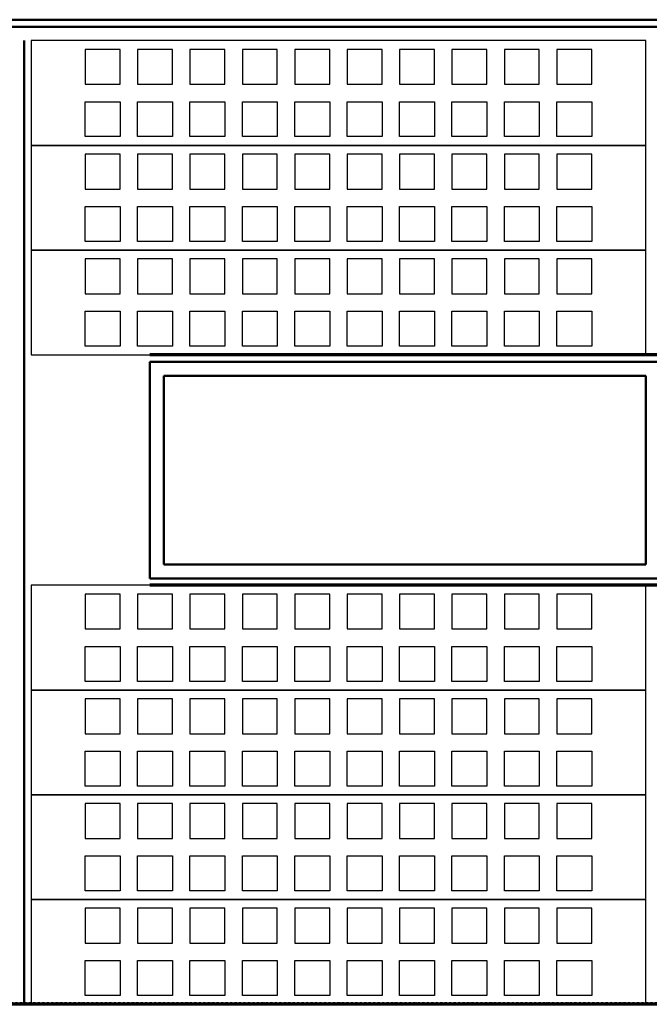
# Model space of a CAD drawing. Header units: millimetres. Extents: x 361 to 67326, y 666 to 56869.
# Tile 45 of 129: x 27246 to 29049, y 27546 to 30366. Entities that reach past the tile are written whole.
import ezdxf

# ---------------------------------------------------------------- set-up
doc = ezdxf.new("R2010")
doc.units = ezdxf.units.MM
doc.linetypes.add('DASHDOT', pattern=[25.4, 12.7, -6.35, 0, -6.35])
doc.layers.add('stramien', color=1, linetype='DASHDOT')
doc.layers.add('vanarris', color=253, linetype='Continuous')

msp = doc.modelspace()

# ---------------------------------------------------------------- linework, layer by layer
at = {"layer": 'stramien', "color": 1, "ltscale": 0.5}
msp.add_lwpolyline([(1736.5, 27551.2), (67326.2, 27551.2)], dxfattribs=at)
at = {"layer": 'vanarris', "lineweight": 50}
for p, q in [((40933.9, 30366.2), (23808.9, 30366.2)), ((40933.9, 30346.2), (23808.9, 30346.2)), ((27258.9, 30306.2), (27258.9, 27546.2)), ((30498.9, 29386.2), (27618.9, 29386.2)), ((27618.9, 29386.2), (27618.9, 28766.2)), ((29038.9, 29346.2), (27658.9, 29346.2)), ((27658.9, 29346.2), (27658.9, 28806.2)), ((29038.9, 29346.2), (29038.9, 28806.2)), ((27658.9, 28806.2), (29038.9, 28806.2)), ((27618.9, 28766.2), (30498.9, 28766.2))]:
    msp.add_line(p, q, dxfattribs=at)
at = {"layer": 'vanarris', "lineweight": 25}
for p, q in [((29038.9, 30306.2), (27278.9, 30306.2)), ((27278.9, 30306.2), (27278.9, 30006.2)), ((29038.9, 30006.2), (29038.9, 30306.2)), ((27533.9, 30281.2), (27433.9, 30281.2)), ((27433.9, 30281.2), (27433.9, 30181.2)), ((27533.9, 30181.2), (27533.9, 30281.2)), ((27683.9, 30281.2), (27583.9, 30281.2)), ((27583.9, 30281.2), (27583.9, 30181.2)), ((27683.9, 30181.2), (27683.9, 30281.2)), ((27833.9, 30281.2), (27733.9, 30281.2)), ((27733.9, 30281.2), (27733.9, 30181.2)), ((27833.9, 30181.2), (27833.9, 30281.2)), ((27983.9, 30281.2), (27883.9, 30281.2)), ((27883.9, 30281.2), (27883.9, 30181.2)), ((27983.9, 30181.2), (27983.9, 30281.2)), ((28133.9, 30281.2), (28033.9, 30281.2)), ((28033.9, 30281.2), (28033.9, 30181.2)), ((28133.9, 30181.2), (28133.9, 30281.2)), ((28283.9, 30281.2), (28183.9, 30281.2)), ((28183.9, 30281.2), (28183.9, 30181.2)), ((28283.9, 30181.2), (28283.9, 30281.2)), ((28433.9, 30281.2), (28333.9, 30281.2)), ((28333.9, 30281.2), (28333.9, 30181.2)), ((28433.9, 30181.2), (28433.9, 30281.2)), ((28583.9, 30281.2), (28483.9, 30281.2)), ((28483.9, 30281.2), (28483.9, 30181.2)), ((28583.9, 30181.2), (28583.9, 30281.2)), ((28733.9, 30281.2), (28633.9, 30281.2)), ((28633.9, 30281.2), (28633.9, 30181.2)), ((28733.9, 30181.2), (28733.9, 30281.2)), ((28883.9, 30281.2), (28783.9, 30281.2)), ((28783.9, 30281.2), (28783.9, 30181.2)), ((28883.9, 30181.2), (28883.9, 30281.2)), ((27433.9, 30181.2), (27533.9, 30181.2)), ((27583.9, 30181.2), (27683.9, 30181.2)), ((27733.9, 30181.2), (27833.9, 30181.2)), ((27883.9, 30181.2), (27983.9, 30181.2)), ((28033.9, 30181.2), (28133.9, 30181.2)), ((28183.9, 30181.2), (28283.9, 30181.2)), ((28333.9, 30181.2), (28433.9, 30181.2)), ((28483.9, 30181.2), (28583.9, 30181.2)), ((28633.9, 30181.2), (28733.9, 30181.2)), ((28783.9, 30181.2), (28883.9, 30181.2)), ((27433.9, 30031.2), (27433.9, 30131.2)), ((27433.9, 30131.2), (27533.9, 30131.2)), ((27533.9, 30131.2), (27533.9, 30031.2)), ((27583.9, 30031.2), (27583.9, 30131.2)), ((27583.9, 30131.2), (27683.9, 30131.2)), ((27683.9, 30131.2), (27683.9, 30031.2)), ((27733.9, 30031.2), (27733.9, 30131.2)), ((27733.9, 30131.2), (27833.9, 30131.2)), ((27833.9, 30131.2), (27833.9, 30031.2)), ((27883.9, 30031.2), (27883.9, 30131.2)), ((27883.9, 30131.2), (27983.9, 30131.2)), ((27983.9, 30131.2), (27983.9, 30031.2)), ((28033.9, 30031.2), (28033.9, 30131.2)), ((28033.9, 30131.2), (28133.9, 30131.2)), ((28133.9, 30131.2), (28133.9, 30031.2)), ((28183.9, 30031.2), (28183.9, 30131.2)), ((28183.9, 30131.2), (28283.9, 30131.2)), ((28283.9, 30131.2), (28283.9, 30031.2)), ((28333.9, 30031.2), (28333.9, 30131.2)), ((28333.9, 30131.2), (28433.9, 30131.2)), ((28433.9, 30131.2), (28433.9, 30031.2)), ((28483.9, 30031.2), (28483.9, 30131.2)), ((28483.9, 30131.2), (28583.9, 30131.2)), ((28583.9, 30131.2), (28583.9, 30031.2)), ((28633.9, 30031.2), (28633.9, 30131.2)), ((28633.9, 30131.2), (28733.9, 30131.2)), ((28733.9, 30131.2), (28733.9, 30031.2)), ((28783.9, 30031.2), (28783.9, 30131.2)), ((28783.9, 30131.2), (28883.9, 30131.2)), ((28883.9, 30131.2), (28883.9, 30031.2)), ((29038.9, 30006.2), (27278.9, 30006.2)), ((27278.9, 30006.2), (27278.9, 29706.2)), ((27278.9, 30006.2), (29038.9, 30006.2)), ((27533.9, 30031.2), (27433.9, 30031.2)), ((27683.9, 30031.2), (27583.9, 30031.2)), ((27833.9, 30031.2), (27733.9, 30031.2)), ((27983.9, 30031.2), (27883.9, 30031.2)), ((28133.9, 30031.2), (28033.9, 30031.2)), ((28283.9, 30031.2), (28183.9, 30031.2)), ((28433.9, 30031.2), (28333.9, 30031.2)), ((28583.9, 30031.2), (28483.9, 30031.2)), ((28733.9, 30031.2), (28633.9, 30031.2)), ((28883.9, 30031.2), (28783.9, 30031.2)), ((29038.9, 29706.2), (29038.9, 30006.2)), ((27533.9, 29981.2), (27433.9, 29981.2)), ((27433.9, 29981.2), (27433.9, 29881.2)), ((27533.9, 29881.2), (27533.9, 29981.2)), ((27683.9, 29981.2), (27583.9, 29981.2)), ((27583.9, 29981.2), (27583.9, 29881.2)), ((27683.9, 29881.2), (27683.9, 29981.2)), ((27833.9, 29981.2), (27733.9, 29981.2)), ((27733.9, 29981.2), (27733.9, 29881.2)), ((27833.9, 29881.2), (27833.9, 29981.2)), ((27983.9, 29981.2), (27883.9, 29981.2)), ((27883.9, 29981.2), (27883.9, 29881.2)), ((27983.9, 29881.2), (27983.9, 29981.2)), ((28133.9, 29981.2), (28033.9, 29981.2)), ((28033.9, 29981.2), (28033.9, 29881.2)), ((28133.9, 29881.2), (28133.9, 29981.2)), ((28283.9, 29981.2), (28183.9, 29981.2)), ((28183.9, 29981.2), (28183.9, 29881.2)), ((28283.9, 29881.2), (28283.9, 29981.2)), ((28433.9, 29981.2), (28333.9, 29981.2)), ((28333.9, 29981.2), (28333.9, 29881.2)), ((28433.9, 29881.2), (28433.9, 29981.2)), ((28583.9, 29981.2), (28483.9, 29981.2)), ((28483.9, 29981.2), (28483.9, 29881.2)), ((28583.9, 29881.2), (28583.9, 29981.2)), ((28733.9, 29981.2), (28633.9, 29981.2)), ((28633.9, 29981.2), (28633.9, 29881.2)), ((28733.9, 29881.2), (28733.9, 29981.2)), ((28883.9, 29981.2), (28783.9, 29981.2)), ((28783.9, 29981.2), (28783.9, 29881.2)), ((28883.9, 29881.2), (28883.9, 29981.2)), ((27433.9, 29881.2), (27533.9, 29881.2)), ((27583.9, 29881.2), (27683.9, 29881.2)), ((27733.9, 29881.2), (27833.9, 29881.2)), ((27883.9, 29881.2), (27983.9, 29881.2)), ((28033.9, 29881.2), (28133.9, 29881.2)), ((28183.9, 29881.2), (28283.9, 29881.2)), ((28333.9, 29881.2), (28433.9, 29881.2)), ((28483.9, 29881.2), (28583.9, 29881.2)), ((28633.9, 29881.2), (28733.9, 29881.2)), ((28783.9, 29881.2), (28883.9, 29881.2)), ((27433.9, 29731.2), (27433.9, 29831.2)), ((27433.9, 29831.2), (27533.9, 29831.2)), ((27533.9, 29831.2), (27533.9, 29731.2)), ((27583.9, 29731.2), (27583.9, 29831.2)), ((27583.9, 29831.2), (27683.9, 29831.2)), ((27683.9, 29831.2), (27683.9, 29731.2)), ((27733.9, 29731.2), (27733.9, 29831.2)), ((27733.9, 29831.2), (27833.9, 29831.2)), ((27833.9, 29831.2), (27833.9, 29731.2)), ((27883.9, 29731.2), (27883.9, 29831.2)), ((27883.9, 29831.2), (27983.9, 29831.2)), ((27983.9, 29831.2), (27983.9, 29731.2)), ((28033.9, 29731.2), (28033.9, 29831.2)), ((28033.9, 29831.2), (28133.9, 29831.2)), ((28133.9, 29831.2), (28133.9, 29731.2)), ((28183.9, 29731.2), (28183.9, 29831.2)), ((28183.9, 29831.2), (28283.9, 29831.2)), ((28283.9, 29831.2), (28283.9, 29731.2)), ((28333.9, 29731.2), (28333.9, 29831.2)), ((28333.9, 29831.2), (28433.9, 29831.2)), ((28433.9, 29831.2), (28433.9, 29731.2)), ((28483.9, 29731.2), (28483.9, 29831.2)), ((28483.9, 29831.2), (28583.9, 29831.2)), ((28583.9, 29831.2), (28583.9, 29731.2)), ((28633.9, 29731.2), (28633.9, 29831.2)), ((28633.9, 29831.2), (28733.9, 29831.2)), ((28733.9, 29831.2), (28733.9, 29731.2)), ((28783.9, 29731.2), (28783.9, 29831.2)), ((28783.9, 29831.2), (28883.9, 29831.2)), ((28883.9, 29831.2), (28883.9, 29731.2)), ((27533.9, 29731.2), (27433.9, 29731.2)), ((27683.9, 29731.2), (27583.9, 29731.2)), ((27833.9, 29731.2), (27733.9, 29731.2)), ((27983.9, 29731.2), (27883.9, 29731.2)), ((28133.9, 29731.2), (28033.9, 29731.2)), ((28283.9, 29731.2), (28183.9, 29731.2)), ((28433.9, 29731.2), (28333.9, 29731.2)), ((28583.9, 29731.2), (28483.9, 29731.2)), ((28733.9, 29731.2), (28633.9, 29731.2)), ((28883.9, 29731.2), (28783.9, 29731.2)), ((29038.9, 29706.2), (27278.9, 29706.2)), ((27278.9, 29706.2), (27278.9, 29406.2)), ((27278.9, 29706.2), (29038.9, 29706.2)), ((29038.9, 29406.2), (29038.9, 29706.2)), ((27533.9, 29681.2), (27433.9, 29681.2)), ((27433.9, 29681.2), (27433.9, 29581.2)), ((27533.9, 29581.2), (27533.9, 29681.2)), ((27683.9, 29681.2), (27583.9, 29681.2)), ((27583.9, 29681.2), (27583.9, 29581.2)), ((27683.9, 29581.2), (27683.9, 29681.2)), ((27833.9, 29681.2), (27733.9, 29681.2)), ((27733.9, 29681.2), (27733.9, 29581.2)), ((27833.9, 29581.2), (27833.9, 29681.2)), ((27983.9, 29681.2), (27883.9, 29681.2)), ((27883.9, 29681.2), (27883.9, 29581.2)), ((27983.9, 29581.2), (27983.9, 29681.2)), ((28133.9, 29681.2), (28033.9, 29681.2)), ((28033.9, 29681.2), (28033.9, 29581.2)), ((28133.9, 29581.2), (28133.9, 29681.2)), ((28283.9, 29681.2), (28183.9, 29681.2)), ((28183.9, 29681.2), (28183.9, 29581.2)), ((28283.9, 29581.2), (28283.9, 29681.2)), ((28433.9, 29681.2), (28333.9, 29681.2)), ((28333.9, 29681.2), (28333.9, 29581.2)), ((28433.9, 29581.2), (28433.9, 29681.2)), ((28583.9, 29681.2), (28483.9, 29681.2)), ((28483.9, 29681.2), (28483.9, 29581.2)), ((28583.9, 29581.2), (28583.9, 29681.2)), ((28733.9, 29681.2), (28633.9, 29681.2)), ((28633.9, 29681.2), (28633.9, 29581.2)), ((28733.9, 29581.2), (28733.9, 29681.2)), ((28883.9, 29681.2), (28783.9, 29681.2)), ((28783.9, 29681.2), (28783.9, 29581.2)), ((28883.9, 29581.2), (28883.9, 29681.2)), ((27433.9, 29581.2), (27533.9, 29581.2)), ((27583.9, 29581.2), (27683.9, 29581.2)), ((27733.9, 29581.2), (27833.9, 29581.2)), ((27883.9, 29581.2), (27983.9, 29581.2)), ((28033.9, 29581.2), (28133.9, 29581.2)), ((28183.9, 29581.2), (28283.9, 29581.2)), ((28333.9, 29581.2), (28433.9, 29581.2)), ((28483.9, 29581.2), (28583.9, 29581.2)), ((28633.9, 29581.2), (28733.9, 29581.2)), ((28783.9, 29581.2), (28883.9, 29581.2)), ((27433.9, 29431.2), (27433.9, 29531.2)), ((27433.9, 29531.2), (27533.9, 29531.2)), ((27533.9, 29531.2), (27533.9, 29431.2)), ((27583.9, 29431.2), (27583.9, 29531.2)), ((27583.9, 29531.2), (27683.9, 29531.2)), ((27683.9, 29531.2), (27683.9, 29431.2)), ((27733.9, 29431.2), (27733.9, 29531.2)), ((27733.9, 29531.2), (27833.9, 29531.2)), ((27833.9, 29531.2), (27833.9, 29431.2)), ((27883.9, 29431.2), (27883.9, 29531.2)), ((27883.9, 29531.2), (27983.9, 29531.2)), ((27983.9, 29531.2), (27983.9, 29431.2)), ((28033.9, 29431.2), (28033.9, 29531.2)), ((28033.9, 29531.2), (28133.9, 29531.2)), ((28133.9, 29531.2), (28133.9, 29431.2)), ((28183.9, 29431.2), (28183.9, 29531.2)), ((28183.9, 29531.2), (28283.9, 29531.2)), ((28283.9, 29531.2), (28283.9, 29431.2)), ((28333.9, 29431.2), (28333.9, 29531.2)), ((28333.9, 29531.2), (28433.9, 29531.2)), ((28433.9, 29531.2), (28433.9, 29431.2)), ((28483.9, 29431.2), (28483.9, 29531.2)), ((28483.9, 29531.2), (28583.9, 29531.2)), ((28583.9, 29531.2), (28583.9, 29431.2)), ((28633.9, 29431.2), (28633.9, 29531.2)), ((28633.9, 29531.2), (28733.9, 29531.2)), ((28733.9, 29531.2), (28733.9, 29431.2)), ((28783.9, 29431.2), (28783.9, 29531.2)), ((28783.9, 29531.2), (28883.9, 29531.2)), ((28883.9, 29531.2), (28883.9, 29431.2)), ((27533.9, 29431.2), (27433.9, 29431.2)), ((27683.9, 29431.2), (27583.9, 29431.2)), ((27833.9, 29431.2), (27733.9, 29431.2)), ((27983.9, 29431.2), (27883.9, 29431.2)), ((28133.9, 29431.2), (28033.9, 29431.2)), ((28283.9, 29431.2), (28183.9, 29431.2)), ((28433.9, 29431.2), (28333.9, 29431.2)), ((28583.9, 29431.2), (28483.9, 29431.2)), ((28733.9, 29431.2), (28633.9, 29431.2)), ((28883.9, 29431.2), (28783.9, 29431.2)), ((27278.9, 29406.2), (29038.9, 29406.2)), ((29038.9, 28746.2), (27278.9, 28746.2)), ((27278.9, 28746.2), (27278.9, 28446.2)), ((29038.9, 28446.2), (29038.9, 28746.2)), ((27533.9, 28721.2), (27433.9, 28721.2)), ((27433.9, 28721.2), (27433.9, 28621.2)), ((27533.9, 28621.2), (27533.9, 28721.2)), ((27683.9, 28721.2), (27583.9, 28721.2)), ((27583.9, 28721.2), (27583.9, 28621.2)), ((27683.9, 28621.2), (27683.9, 28721.2)), ((27833.9, 28721.2), (27733.9, 28721.2)), ((27733.9, 28721.2), (27733.9, 28621.2)), ((27833.9, 28621.2), (27833.9, 28721.2)), ((27983.9, 28721.2), (27883.9, 28721.2)), ((27883.9, 28721.2), (27883.9, 28621.2)), ((27983.9, 28621.2), (27983.9, 28721.2)), ((28133.9, 28721.2), (28033.9, 28721.2)), ((28033.9, 28721.2), (28033.9, 28621.2)), ((28133.9, 28621.2), (28133.9, 28721.2)), ((28283.9, 28721.2), (28183.9, 28721.2)), ((28183.9, 28721.2), (28183.9, 28621.2)), ((28283.9, 28621.2), (28283.9, 28721.2)), ((28433.9, 28721.2), (28333.9, 28721.2)), ((28333.9, 28721.2), (28333.9, 28621.2)), ((28433.9, 28621.2), (28433.9, 28721.2)), ((28583.9, 28721.2), (28483.9, 28721.2)), ((28483.9, 28721.2), (28483.9, 28621.2)), ((28583.9, 28621.2), (28583.9, 28721.2)), ((28733.9, 28721.2), (28633.9, 28721.2)), ((28633.9, 28721.2), (28633.9, 28621.2)), ((28733.9, 28621.2), (28733.9, 28721.2)), ((28883.9, 28721.2), (28783.9, 28721.2)), ((28783.9, 28721.2), (28783.9, 28621.2)), ((28883.9, 28621.2), (28883.9, 28721.2)), ((27433.9, 28621.2), (27533.9, 28621.2)), ((27583.9, 28621.2), (27683.9, 28621.2)), ((27733.9, 28621.2), (27833.9, 28621.2)), ((27883.9, 28621.2), (27983.9, 28621.2)), ((28033.9, 28621.2), (28133.9, 28621.2)), ((28183.9, 28621.2), (28283.9, 28621.2)), ((28333.9, 28621.2), (28433.9, 28621.2)), ((28483.9, 28621.2), (28583.9, 28621.2)), ((28633.9, 28621.2), (28733.9, 28621.2)), ((28783.9, 28621.2), (28883.9, 28621.2)), ((27433.9, 28471.2), (27433.9, 28571.2)), ((27433.9, 28571.2), (27533.9, 28571.2)), ((27533.9, 28571.2), (27533.9, 28471.2)), ((27583.9, 28471.2), (27583.9, 28571.2)), ((27583.9, 28571.2), (27683.9, 28571.2)), ((27683.9, 28571.2), (27683.9, 28471.2)), ((27733.9, 28471.2), (27733.9, 28571.2)), ((27733.9, 28571.2), (27833.9, 28571.2)), ((27833.9, 28571.2), (27833.9, 28471.2)), ((27883.9, 28471.2), (27883.9, 28571.2)), ((27883.9, 28571.2), (27983.9, 28571.2)), ((27983.9, 28571.2), (27983.9, 28471.2)), ((28033.9, 28471.2), (28033.9, 28571.2)), ((28033.9, 28571.2), (28133.9, 28571.2)), ((28133.9, 28571.2), (28133.9, 28471.2)), ((28183.9, 28471.2), (28183.9, 28571.2)), ((28183.9, 28571.2), (28283.9, 28571.2)), ((28283.9, 28571.2), (28283.9, 28471.2)), ((28333.9, 28471.2), (28333.9, 28571.2)), ((28333.9, 28571.2), (28433.9, 28571.2)), ((28433.9, 28571.2), (28433.9, 28471.2)), ((28483.9, 28471.2), (28483.9, 28571.2)), ((28483.9, 28571.2), (28583.9, 28571.2)), ((28583.9, 28571.2), (28583.9, 28471.2)), ((28633.9, 28471.2), (28633.9, 28571.2)), ((28633.9, 28571.2), (28733.9, 28571.2)), ((28733.9, 28571.2), (28733.9, 28471.2)), ((28783.9, 28471.2), (28783.9, 28571.2)), ((28783.9, 28571.2), (28883.9, 28571.2)), ((28883.9, 28571.2), (28883.9, 28471.2)), ((27533.9, 28471.2), (27433.9, 28471.2)), ((27683.9, 28471.2), (27583.9, 28471.2)), ((27833.9, 28471.2), (27733.9, 28471.2)), ((27983.9, 28471.2), (27883.9, 28471.2)), ((28133.9, 28471.2), (28033.9, 28471.2)), ((28283.9, 28471.2), (28183.9, 28471.2)), ((28433.9, 28471.2), (28333.9, 28471.2)), ((28583.9, 28471.2), (28483.9, 28471.2)), ((28733.9, 28471.2), (28633.9, 28471.2)), ((28883.9, 28471.2), (28783.9, 28471.2)), ((29038.9, 28446.2), (27278.9, 28446.2)), ((27278.9, 28446.2), (27278.9, 28146.2)), ((27278.9, 28446.2), (29038.9, 28446.2)), ((29038.9, 28146.2), (29038.9, 28446.2)), ((27533.9, 28421.2), (27433.9, 28421.2)), ((27433.9, 28421.2), (27433.9, 28321.2)), ((27533.9, 28321.2), (27533.9, 28421.2)), ((27683.9, 28421.2), (27583.9, 28421.2)), ((27583.9, 28421.2), (27583.9, 28321.2)), ((27683.9, 28321.2), (27683.9, 28421.2)), ((27833.9, 28421.2), (27733.9, 28421.2)), ((27733.9, 28421.2), (27733.9, 28321.2)), ((27833.9, 28321.2), (27833.9, 28421.2)), ((27983.9, 28421.2), (27883.9, 28421.2)), ((27883.9, 28421.2), (27883.9, 28321.2)), ((27983.9, 28321.2), (27983.9, 28421.2)), ((28133.9, 28421.2), (28033.9, 28421.2)), ((28033.9, 28421.2), (28033.9, 28321.2)), ((28133.9, 28321.2), (28133.9, 28421.2)), ((28283.9, 28421.2), (28183.9, 28421.2)), ((28183.9, 28421.2), (28183.9, 28321.2)), ((28283.9, 28321.2), (28283.9, 28421.2)), ((28433.9, 28421.2), (28333.9, 28421.2)), ((28333.9, 28421.2), (28333.9, 28321.2)), ((28433.9, 28321.2), (28433.9, 28421.2)), ((28583.9, 28421.2), (28483.9, 28421.2)), ((28483.9, 28421.2), (28483.9, 28321.2)), ((28583.9, 28321.2), (28583.9, 28421.2)), ((28733.9, 28421.2), (28633.9, 28421.2)), ((28633.9, 28421.2), (28633.9, 28321.2)), ((28733.9, 28321.2), (28733.9, 28421.2)), ((28883.9, 28421.2), (28783.9, 28421.2)), ((28783.9, 28421.2), (28783.9, 28321.2)), ((28883.9, 28321.2), (28883.9, 28421.2)), ((27433.9, 28321.2), (27533.9, 28321.2)), ((27583.9, 28321.2), (27683.9, 28321.2)), ((27733.9, 28321.2), (27833.9, 28321.2)), ((27883.9, 28321.2), (27983.9, 28321.2)), ((28033.9, 28321.2), (28133.9, 28321.2)), ((28183.9, 28321.2), (28283.9, 28321.2)), ((28333.9, 28321.2), (28433.9, 28321.2)), ((28483.9, 28321.2), (28583.9, 28321.2)), ((28633.9, 28321.2), (28733.9, 28321.2)), ((28783.9, 28321.2), (28883.9, 28321.2)), ((27433.9, 28171.2), (27433.9, 28271.2)), ((27433.9, 28271.2), (27533.9, 28271.2)), ((27533.9, 28271.2), (27533.9, 28171.2)), ((27583.9, 28171.2), (27583.9, 28271.2)), ((27583.9, 28271.2), (27683.9, 28271.2)), ((27683.9, 28271.2), (27683.9, 28171.2)), ((27733.9, 28171.2), (27733.9, 28271.2)), ((27733.9, 28271.2), (27833.9, 28271.2)), ((27833.9, 28271.2), (27833.9, 28171.2)), ((27883.9, 28171.2), (27883.9, 28271.2)), ((27883.9, 28271.2), (27983.9, 28271.2)), ((27983.9, 28271.2), (27983.9, 28171.2)), ((28033.9, 28171.2), (28033.9, 28271.2)), ((28033.9, 28271.2), (28133.9, 28271.2)), ((28133.9, 28271.2), (28133.9, 28171.2)), ((28183.9, 28171.2), (28183.9, 28271.2)), ((28183.9, 28271.2), (28283.9, 28271.2)), ((28283.9, 28271.2), (28283.9, 28171.2)), ((28333.9, 28171.2), (28333.9, 28271.2)), ((28333.9, 28271.2), (28433.9, 28271.2)), ((28433.9, 28271.2), (28433.9, 28171.2)), ((28483.9, 28171.2), (28483.9, 28271.2)), ((28483.9, 28271.2), (28583.9, 28271.2)), ((28583.9, 28271.2), (28583.9, 28171.2)), ((28633.9, 28171.2), (28633.9, 28271.2)), ((28633.9, 28271.2), (28733.9, 28271.2)), ((28733.9, 28271.2), (28733.9, 28171.2)), ((28783.9, 28171.2), (28783.9, 28271.2)), ((28783.9, 28271.2), (28883.9, 28271.2)), ((28883.9, 28271.2), (28883.9, 28171.2)), ((29038.9, 28146.2), (27278.9, 28146.2)), ((27278.9, 28146.2), (27278.9, 27846.2)), ((27278.9, 28146.2), (29038.9, 28146.2)), ((27533.9, 28171.2), (27433.9, 28171.2)), ((27683.9, 28171.2), (27583.9, 28171.2)), ((27833.9, 28171.2), (27733.9, 28171.2)), ((27983.9, 28171.2), (27883.9, 28171.2)), ((28133.9, 28171.2), (28033.9, 28171.2)), ((28283.9, 28171.2), (28183.9, 28171.2)), ((28433.9, 28171.2), (28333.9, 28171.2)), ((28583.9, 28171.2), (28483.9, 28171.2)), ((28733.9, 28171.2), (28633.9, 28171.2)), ((28883.9, 28171.2), (28783.9, 28171.2)), ((29038.9, 27846.2), (29038.9, 28146.2)), ((27533.9, 28121.2), (27433.9, 28121.2)), ((27433.9, 28121.2), (27433.9, 28021.2)), ((27533.9, 28021.2), (27533.9, 28121.2)), ((27683.9, 28121.2), (27583.9, 28121.2)), ((27583.9, 28121.2), (27583.9, 28021.2)), ((27683.9, 28021.2), (27683.9, 28121.2)), ((27833.9, 28121.2), (27733.9, 28121.2)), ((27733.9, 28121.2), (27733.9, 28021.2)), ((27833.9, 28021.2), (27833.9, 28121.2)), ((27983.9, 28121.2), (27883.9, 28121.2)), ((27883.9, 28121.2), (27883.9, 28021.2)), ((27983.9, 28021.2), (27983.9, 28121.2)), ((28133.9, 28121.2), (28033.9, 28121.2)), ((28033.9, 28121.2), (28033.9, 28021.2)), ((28133.9, 28021.2), (28133.9, 28121.2)), ((28283.9, 28121.2), (28183.9, 28121.2)), ((28183.9, 28121.2), (28183.9, 28021.2)), ((28283.9, 28021.2), (28283.9, 28121.2)), ((28433.9, 28121.2), (28333.9, 28121.2)), ((28333.9, 28121.2), (28333.9, 28021.2)), ((28433.9, 28021.2), (28433.9, 28121.2)), ((28583.9, 28121.2), (28483.9, 28121.2)), ((28483.9, 28121.2), (28483.9, 28021.2)), ((28583.9, 28021.2), (28583.9, 28121.2)), ((28733.9, 28121.2), (28633.9, 28121.2)), ((28633.9, 28121.2), (28633.9, 28021.2)), ((28733.9, 28021.2), (28733.9, 28121.2)), ((28883.9, 28121.2), (28783.9, 28121.2)), ((28783.9, 28121.2), (28783.9, 28021.2)), ((28883.9, 28021.2), (28883.9, 28121.2)), ((27433.9, 28021.2), (27533.9, 28021.2)), ((27583.9, 28021.2), (27683.9, 28021.2)), ((27733.9, 28021.2), (27833.9, 28021.2)), ((27883.9, 28021.2), (27983.9, 28021.2)), ((28033.9, 28021.2), (28133.9, 28021.2)), ((28183.9, 28021.2), (28283.9, 28021.2)), ((28333.9, 28021.2), (28433.9, 28021.2)), ((28483.9, 28021.2), (28583.9, 28021.2)), ((28633.9, 28021.2), (28733.9, 28021.2)), ((28783.9, 28021.2), (28883.9, 28021.2)), ((27433.9, 27871.2), (27433.9, 27971.2)), ((27433.9, 27971.2), (27533.9, 27971.2)), ((27533.9, 27971.2), (27533.9, 27871.2)), ((27583.9, 27871.2), (27583.9, 27971.2)), ((27583.9, 27971.2), (27683.9, 27971.2)), ((27683.9, 27971.2), (27683.9, 27871.2)), ((27733.9, 27871.2), (27733.9, 27971.2)), ((27733.9, 27971.2), (27833.9, 27971.2)), ((27833.9, 27971.2), (27833.9, 27871.2)), ((27883.9, 27871.2), (27883.9, 27971.2)), ((27883.9, 27971.2), (27983.9, 27971.2)), ((27983.9, 27971.2), (27983.9, 27871.2)), ((28033.9, 27871.2), (28033.9, 27971.2)), ((28033.9, 27971.2), (28133.9, 27971.2)), ((28133.9, 27971.2), (28133.9, 27871.2)), ((28183.9, 27871.2), (28183.9, 27971.2)), ((28183.9, 27971.2), (28283.9, 27971.2)), ((28283.9, 27971.2), (28283.9, 27871.2)), ((28333.9, 27871.2), (28333.9, 27971.2)), ((28333.9, 27971.2), (28433.9, 27971.2)), ((28433.9, 27971.2), (28433.9, 27871.2)), ((28483.9, 27871.2), (28483.9, 27971.2)), ((28483.9, 27971.2), (28583.9, 27971.2)), ((28583.9, 27971.2), (28583.9, 27871.2)), ((28633.9, 27871.2), (28633.9, 27971.2)), ((28633.9, 27971.2), (28733.9, 27971.2)), ((28733.9, 27971.2), (28733.9, 27871.2)), ((28783.9, 27871.2), (28783.9, 27971.2)), ((28783.9, 27971.2), (28883.9, 27971.2)), ((28883.9, 27971.2), (28883.9, 27871.2)), ((27533.9, 27871.2), (27433.9, 27871.2)), ((27683.9, 27871.2), (27583.9, 27871.2)), ((27833.9, 27871.2), (27733.9, 27871.2)), ((27983.9, 27871.2), (27883.9, 27871.2)), ((28133.9, 27871.2), (28033.9, 27871.2)), ((28283.9, 27871.2), (28183.9, 27871.2)), ((28433.9, 27871.2), (28333.9, 27871.2)), ((28583.9, 27871.2), (28483.9, 27871.2)), ((28733.9, 27871.2), (28633.9, 27871.2)), ((28883.9, 27871.2), (28783.9, 27871.2)), ((29038.9, 27846.2), (27278.9, 27846.2)), ((27278.9, 27846.2), (27278.9, 27546.2)), ((27278.9, 27846.2), (29038.9, 27846.2)), ((29038.9, 27546.2), (29038.9, 27846.2)), ((27533.9, 27821.2), (27433.9, 27821.2)), ((27433.9, 27821.2), (27433.9, 27721.2)), ((27533.9, 27721.2), (27533.9, 27821.2)), ((27683.9, 27821.2), (27583.9, 27821.2)), ((27583.9, 27821.2), (27583.9, 27721.2)), ((27683.9, 27721.2), (27683.9, 27821.2)), ((27833.9, 27821.2), (27733.9, 27821.2)), ((27733.9, 27821.2), (27733.9, 27721.2)), ((27833.9, 27721.2), (27833.9, 27821.2)), ((27983.9, 27821.2), (27883.9, 27821.2)), ((27883.9, 27821.2), (27883.9, 27721.2)), ((27983.9, 27721.2), (27983.9, 27821.2)), ((28133.9, 27821.2), (28033.9, 27821.2)), ((28033.9, 27821.2), (28033.9, 27721.2)), ((28133.9, 27721.2), (28133.9, 27821.2)), ((28283.9, 27821.2), (28183.9, 27821.2)), ((28183.9, 27821.2), (28183.9, 27721.2)), ((28283.9, 27721.2), (28283.9, 27821.2)), ((28433.9, 27821.2), (28333.9, 27821.2)), ((28333.9, 27821.2), (28333.9, 27721.2)), ((28433.9, 27721.2), (28433.9, 27821.2)), ((28583.9, 27821.2), (28483.9, 27821.2)), ((28483.9, 27821.2), (28483.9, 27721.2)), ((28583.9, 27721.2), (28583.9, 27821.2)), ((28733.9, 27821.2), (28633.9, 27821.2)), ((28633.9, 27821.2), (28633.9, 27721.2)), ((28733.9, 27721.2), (28733.9, 27821.2)), ((28883.9, 27821.2), (28783.9, 27821.2)), ((28783.9, 27821.2), (28783.9, 27721.2)), ((28883.9, 27721.2), (28883.9, 27821.2)), ((27433.9, 27721.2), (27533.9, 27721.2)), ((27583.9, 27721.2), (27683.9, 27721.2)), ((27733.9, 27721.2), (27833.9, 27721.2)), ((27883.9, 27721.2), (27983.9, 27721.2)), ((28033.9, 27721.2), (28133.9, 27721.2)), ((28183.9, 27721.2), (28283.9, 27721.2)), ((28333.9, 27721.2), (28433.9, 27721.2)), ((28483.9, 27721.2), (28583.9, 27721.2)), ((28633.9, 27721.2), (28733.9, 27721.2)), ((28783.9, 27721.2), (28883.9, 27721.2)), ((27433.9, 27571.2), (27433.9, 27671.2)), ((27433.9, 27671.2), (27533.9, 27671.2)), ((27533.9, 27671.2), (27533.9, 27571.2)), ((27583.9, 27571.2), (27583.9, 27671.2)), ((27583.9, 27671.2), (27683.9, 27671.2)), ((27683.9, 27671.2), (27683.9, 27571.2)), ((27733.9, 27571.2), (27733.9, 27671.2)), ((27733.9, 27671.2), (27833.9, 27671.2)), ((27833.9, 27671.2), (27833.9, 27571.2)), ((27883.9, 27571.2), (27883.9, 27671.2)), ((27883.9, 27671.2), (27983.9, 27671.2)), ((27983.9, 27671.2), (27983.9, 27571.2)), ((28033.9, 27571.2), (28033.9, 27671.2)), ((28033.9, 27671.2), (28133.9, 27671.2)), ((28133.9, 27671.2), (28133.9, 27571.2)), ((28183.9, 27571.2), (28183.9, 27671.2)), ((28183.9, 27671.2), (28283.9, 27671.2)), ((28283.9, 27671.2), (28283.9, 27571.2)), ((28333.9, 27571.2), (28333.9, 27671.2)), ((28333.9, 27671.2), (28433.9, 27671.2)), ((28433.9, 27671.2), (28433.9, 27571.2)), ((28483.9, 27571.2), (28483.9, 27671.2)), ((28483.9, 27671.2), (28583.9, 27671.2)), ((28583.9, 27671.2), (28583.9, 27571.2)), ((28633.9, 27571.2), (28633.9, 27671.2)), ((28633.9, 27671.2), (28733.9, 27671.2)), ((28733.9, 27671.2), (28733.9, 27571.2)), ((28783.9, 27571.2), (28783.9, 27671.2)), ((28783.9, 27671.2), (28883.9, 27671.2)), ((28883.9, 27671.2), (28883.9, 27571.2)), ((27533.9, 27571.2), (27433.9, 27571.2)), ((27683.9, 27571.2), (27583.9, 27571.2)), ((27833.9, 27571.2), (27733.9, 27571.2)), ((27983.9, 27571.2), (27883.9, 27571.2)), ((28133.9, 27571.2), (28033.9, 27571.2)), ((28283.9, 27571.2), (28183.9, 27571.2)), ((28433.9, 27571.2), (28333.9, 27571.2)), ((28583.9, 27571.2), (28483.9, 27571.2)), ((28733.9, 27571.2), (28633.9, 27571.2)), ((28883.9, 27571.2), (28783.9, 27571.2)), ((27278.9, 27546.2), (29038.9, 27546.2))]:
    msp.add_line(p, q, dxfattribs=at)
at = {"layer": 'vanarris', "lineweight": 70}
for p, q in [((30498.9, 29406.2), (27618.9, 29406.2)), ((30498.9, 28746.2), (27618.9, 28746.2)), ((40933.9, 27546.2), (23983.9, 27546.2))]:
    msp.add_line(p, q, dxfattribs=at)

doc.saveas('drawing.dxf')
